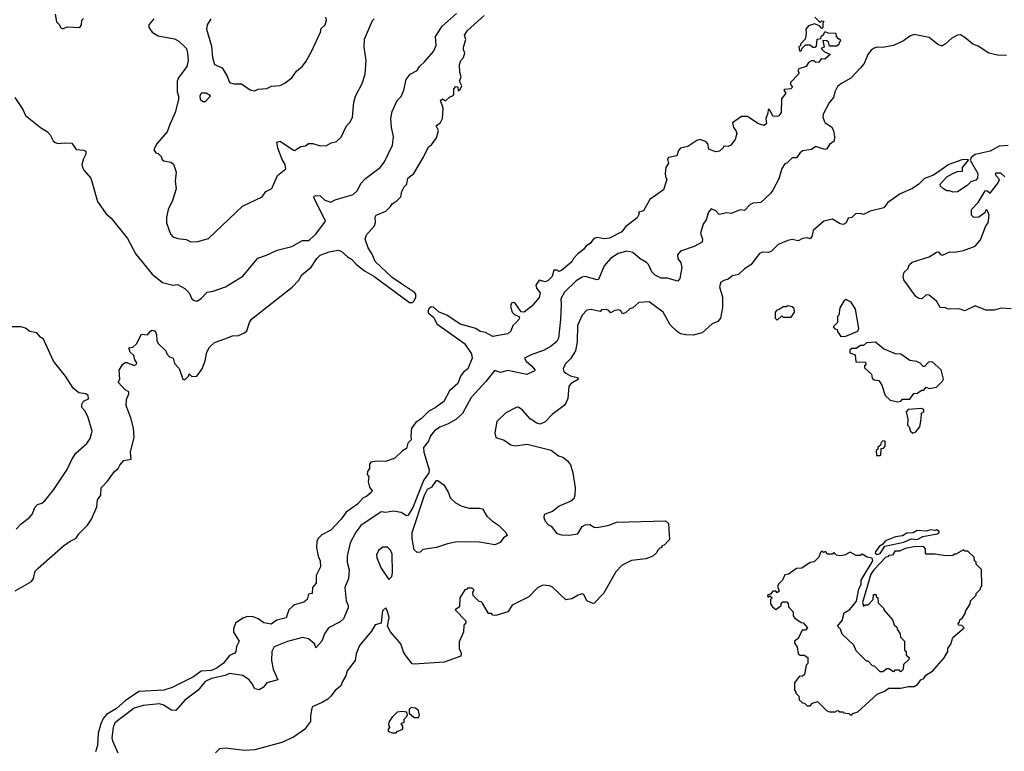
# Model space of a CAD drawing. Extents: x 1861455 to 2058065, y 200073 to 437907.
# Tile 91 of 256: x 1978316 to 1984930, y 236766 to 241678. Entities that reach past the tile are written whole.
import ezdxf

# ---------------------------------------------------------------- set-up
doc = ezdxf.new("R2010")
doc.units = 0

msp = doc.modelspace()

# ---------------------------------------------------------------- linework, layer by layer
at = {"layer": '0CON05XD'}
for points in [[(1978283.3, 241155), (1978337.1, 241075), (1978355.8, 241035), (1978456.2, 240955), (1978503.3, 240925), (1978521.2, 240905), (1978540, 240865), (1978555, 240853.3), (1978575, 240846.7), (1978615, 240852.5), (1978665, 240850), (1978695, 240807.5), (1978743.3, 240803.3), (1978760, 240795), (1978760, 240775), (1978743.8, 240745), (1978734.1, 240705.9), (1978738, 240685), (1978748, 240665), (1978794.5, 240614.5), (1978838.5, 240458.6), (1978895, 240377.5), (1978929.2, 240345), (1979039.8, 240209.8), (1979096, 240105), (1979205, 239970), (1979275, 239912.9), (1979344.4, 239895.6), (1979375, 239899.4), (1979425, 239872.5), (1979454.2, 239845), (1979472.5, 239805), (1979484.2, 239794.2), (1979505, 239788.6), (1979534.5, 239805.5), (1979575, 239848.8), (1979615, 239856.2), (1979697.5, 239885), (1979815, 239956.7), (1979915, 240077.5), (1979973.6, 240096.4), (1980045, 240130), (1980143.9, 240156.1), (1980215, 240196.7), (1980255, 240196.7), (1980265, 240203.3), (1980305, 240238.8), (1980369.1, 240325), (1980291.2, 240485), (1980295, 240492.5), (1980305, 240497.5), (1980335, 240496), (1980365, 240467.5), (1980405, 240453.8), (1980435, 240468.8), (1980555.9, 240504.1), (1980581.7, 240528.3), (1980610.1, 240579.9), (1980638.3, 240611.7), (1980736.2, 240685), (1980766.2, 240725), (1980790, 240775), (1980819.2, 240835), (1980826.2, 240895), (1980813.9, 240953.9), (1980810, 241015), (1980817, 241063), (1980852.5, 241135), (1980877.3, 241162.7), (1980895.6, 241205), (1980912, 241278), (1980938, 241312), (1980985, 241336.7), (1981001.2, 241365), (1981036, 241395), (1981095.4, 241464.6), (1981113.1, 241505), (1981108.6, 241565), (1981152.9, 241635), (1981249.8, 241720.2)], [(1978285, 237843.8), (1978395, 237906.2), (1978408, 237925), (1978420, 237975), (1978440, 237995), (1978610, 238145), (1978655, 238177.1), (1978694.2, 238195.8), (1978712, 238225), (1978771.2, 238285), (1978799.2, 238325), (1978833.6, 238406.4), (1978838, 238455), (1978860, 238485), (1978863.3, 238535), (1978905, 238578.8), (1978952, 238645), (1978977.1, 238665), (1978988, 238688), (1979015, 238718.8), (1979065, 238727.5), (1979059.2, 238775), (1979085.6, 238875), (1979080.6, 238935), (1979062.5, 239005), (1979030.8, 239085), (1979032.5, 239127.5), (1979050, 239165), (1979050, 239180), (1979025, 239192.5), (1978977.5, 239245), (1978987.5, 239265), (1978983.3, 239325), (1979007, 239363), (1979025, 239377.5), (1979035, 239377.5), (1979085, 239356.2), (1979100, 239365), (1979103.3, 239375), (1979090, 239395), (1979083.6, 239423.6), (1979057.5, 239445), (1979050, 239475), (1979075, 239480), (1979099.3, 239500.7), (1979135, 239566.7), (1979175, 239562.5), (1979195, 239587.5), (1979205, 239592.5), (1979225, 239587.5), (1979233.8, 239565), (1979236.7, 239525), (1979246.2, 239505), (1979297.5, 239455), (1979303.9, 239433.9), (1979322.5, 239415), (1979347.5, 239405), (1979355, 239370), (1979386.1, 239336.1), (1979412.5, 239265), (1979425, 239260), (1979450, 239285), (1979455, 239300), (1979473, 239283), (1979505.9, 239284.1), (1979541.2, 239335), (1979562.7, 239387.3), (1979571.9, 239445), (1979590.9, 239479.1), (1979625, 239510.6), (1979694.4, 239535.6), (1979745, 239556.2), (1979785, 239556.7), (1979826.7, 239575), (1979840.7, 239589.3), (1979858.8, 239645), (1979872.5, 239667.5), (1980147, 239883), (1980190.5, 239929.6), (1980211.2, 239965), (1980273.1, 240016.9), (1980311.2, 240075), (1980335, 240096.7), (1980395, 240120), (1980455, 240131.2), (1980475, 240123.8), (1980517, 240087), (1980545, 240071.2), (1980576.1, 240036.1), (1980631.2, 239991.2), (1980695.3, 239955.3), (1980935, 239778.8), (1980955, 239778.8), (1980965, 239790), (1980976, 239815), (1980976, 239835), (1980966.8, 239846.8), (1980880, 239905), (1980817.6, 239947.6), (1980704, 240055), (1980683.3, 240105), (1980656.1, 240146.1), (1980636.7, 240205), (1980646.4, 240233.6), (1980698.8, 240295), (1980706.4, 240316.4), (1980703.3, 240353.3), (1980710, 240365), (1980776.4, 240393.6), (1980807.5, 240425), (1980817, 240443), (1980852.5, 240465), (1980875, 240490), (1980882.5, 240525), (1980897.5, 240555), (1980916.7, 240575), (1980923.3, 240615), (1980963.6, 240646.4), (1981028.8, 240755), (1981062.5, 240825), (1981081.7, 240838.3), (1981115.7, 240884.3), (1981130, 240935), (1981113.6, 240966.4), (1981141.7, 240988.3), (1981156.2, 241015), (1981160, 241085), (1981142.5, 241135), (1981155, 241147.5), (1981177, 241133), (1981205, 241160), (1981225, 241167.5), (1981233, 241177), (1981232.5, 241215), (1981245, 241230), (1981258.3, 241228.3), (1981261.7, 241201.7), (1981275, 241210), (1981286.7, 241235), (1981270, 241265), (1981282.5, 241295), (1981273.3, 241325), (1981270, 241375), (1981280, 241405), (1981296.7, 241425), (1981306.7, 241455), (1981297.5, 241475), (1981296.7, 241495), (1981312.5, 241545), (1981303.3, 241575), (1981323.8, 241605), (1981435, 241706.2)], [(1978553.3, 241715), (1978563.9, 241663.9), (1978582.5, 241645), (1978590, 241625), (1978605, 241617.5), (1978635, 241630), (1978720, 241625), (1978730, 241645), (1978733.3, 241675), (1978745, 241687.5)], [(1979217.5, 241685), (1979182.5, 241645), (1979182.5, 241625), (1979206.2, 241595), (1979245, 241570), (1979355, 241549.2), (1979385, 241534), (1979435.8, 241485.8), (1979443.6, 241453.6), (1979446.7, 241405), (1979438.8, 241365), (1979381.7, 241288.3), (1979373.9, 241266.1), (1979372.5, 241195), (1979383.3, 241165), (1979383.6, 241143.6), (1979360, 241055), (1979324, 240975), (1979306.2, 240925), (1979235, 240842.5), (1979217.5, 240805), (1979230, 240785), (1979245, 240780), (1979268.3, 240758.3), (1979271.7, 240741.7), (1979285, 240730), (1979331.7, 240721.7), (1979349.3, 240709.3), (1979367.5, 240655), (1979360, 240595), (1979366.4, 240543.6), (1979342.5, 240465), (1979313.3, 240405), (1979303, 240353), (1979302.5, 240315), (1979328.3, 240238.3), (1979345, 240220), (1979378.3, 240208.3), (1979435, 240202.5), (1979465, 240187.5), (1979511.7, 240188.3), (1979585, 240210), (1979813.6, 240426.4), (1979945, 240490), (1979970, 240525), (1980010, 240545), (1980047, 240633), (1980103, 240677), (1980099.2, 240705), (1980079.1, 240739.1), (1980048.9, 240815), (1980043.6, 240856.4), (1980065, 240863.3), (1980155, 240802.5), (1980165, 240800), (1980175, 240810), (1980205, 240827.5), (1980235, 240832.5), (1980255, 240847.5), (1980285, 240847.5), (1980335, 240832.5), (1980377, 240833), (1980408.3, 240851.7), (1980445, 240860), (1980475, 240890), (1980510, 240965), (1980535, 240990), (1980552.5, 241025), (1980560, 241125), (1980572.5, 241165), (1980617.5, 241255), (1980636.7, 241315), (1980642.5, 241405), (1980628.8, 241495), (1980631.7, 241548.3), (1980686.4, 241673.6), (1980696.2, 241683.8)], [(1979598.8, 241685), (1979576.2, 241645), (1979570, 241615), (1979605, 241500), (1979611.2, 241425), (1979625, 241377.5), (1979675.5, 241355.5), (1979709.1, 241299.1), (1979725, 241257.5), (1979755, 241247.5), (1979805, 241246.7), (1979865, 241207.5), (1979895, 241200)], [(1979895, 241200), (1979918.3, 241211.7), (1979975, 241217.5), (1980008.3, 241231.7), (1980065, 241237.5), (1980100, 241255), (1980143, 241287), (1980175, 241332.5), (1980215, 241367.5), (1980240.7, 241399.3), (1980276.7, 241465), (1980337.5, 241595), (1980341.7, 241618.3), (1980367.5, 241645), (1980377.5, 241675), (1980372.5, 241695)], [(1983657.5, 241695), (1983691.7, 241661.7), (1983705, 241670), (1983718.3, 241668.3), (1983710, 241655), (1983710, 241625), (1983705, 241620), (1983688.3, 241638.3), (1983655, 241650), (1983613.6, 241636.4), (1983597.5, 241615), (1983600, 241585), (1983591.7, 241548.3), (1983560, 241515), (1983560, 241505), (1983550, 241495), (1983555, 241470), (1983565, 241470), (1983571.7, 241488.3), (1983595, 241510), (1983625, 241510), (1983643, 241493)], [(1983643, 241493), (1983657, 241493), (1983668.3, 241501.7), (1983673, 241547), (1983698.3, 241551.7), (1983700, 241565), (1983718.3, 241581.7), (1983725, 241600), (1983745, 241590), (1983798.3, 241588.3), (1983800, 241565), (1983815, 241550), (1983825, 241550), (1983830, 241535), (1983820, 241525), (1983818.3, 241511.7), (1983805, 241500), (1983755, 241500), (1983748.3, 241528.3), (1983737, 241537), (1983711.7, 241538.3), (1983720, 241495), (1983700, 241485), (1983721.7, 241461.7), (1983757, 241447), (1983758.3, 241441.7), (1983725, 241412.5), (1983700, 241415), (1983685, 241392.5), (1983665, 241390), (1983651.7, 241401.7), (1983635, 241402.5), (1983615, 241390), (1983600, 241365), (1983550.7, 241349.3), (1983542.5, 241335), (1983550, 241325), (1983548.3, 241311.7), (1983493, 241257), (1983493, 241243), (1983507.5, 241225), (1983495, 241213.3), (1983455, 241210), (1983450, 241205), (1983462.5, 241185), (1983433, 241147), (1983430, 241055), (1983415, 241032.5), (1983405, 241027.5), (1983375, 241030), (1983360, 241065), (1983345, 241080), (1983340, 241045), (1983327.5, 241015), (1983331.7, 240978.3), (1983315, 240967.5), (1983275, 240982.5), (1983205, 241027.5), (1983165, 241027.5), (1983103.3, 240985), (1983110, 240955), (1983127.5, 240935), (1983132.5, 240915), (1983122.5, 240875), (1983093.6, 240836.4), (1983075, 240827.5), (1983045, 240830), (1983040, 240815), (1983017.5, 240795), (1982990.7, 240790.7), (1982945, 240810), (1982937.5, 240845), (1982925, 240860), (1982885, 240873.3), (1982865, 240866.7), (1982805, 240826), (1982755, 240816.7), (1982740.5, 240799.6), (1982730, 240765), (1982675, 240752.5), (1982668.3, 240741.7), (1982673.8, 240715), (1982656.7, 240685), (1982652.5, 240645), (1982653.3, 240625), (1982662.5, 240605), (1982640, 240535), (1982548.3, 240471.7), (1982506.7, 240395), (1982473.6, 240386.4), (1982477.5, 240375), (1982463, 240347), (1982385, 240287.5), (1982360, 240255), (1982278, 240212), (1982245, 240206.7), (1982195, 240216.2), (1982171.7, 240208.3), (1982147.5, 240175), (1982120, 240160), (1982103.3, 240135), (1982064, 240106), (1982036.2, 240075), (1982025, 240052), (1981955, 239993.3), (1981937, 239987), (1981925, 239996.7), (1981903.8, 239996.2), (1981892.5, 239955), (1981865, 239927.5), (1981845, 239917.5), (1981805, 239930), (1981782, 239895), (1981787.1, 239875), (1981812, 239845), (1981805, 239813.3), (1981755.5, 239754.5), (1981705.4, 239714.6), (1981685, 239716.2), (1981643.3, 239775), (1981635, 239780), (1981620, 239775), (1981612.9, 239755), (1981624.6, 239714.6), (1981639.1, 239699.1), (1981673.3, 239683.3), (1981668.8, 239665), (1981647.8, 239642.2), (1981628.8, 239625), (1981614.1, 239585.9), (1981595, 239570), (1981495, 239550), (1981445, 239578.8), (1981410, 239585), (1981380, 239605), (1981275, 239634), (1981185, 239693.8), (1981134.2, 239714.2), (1981095, 239748.8), (1981080.5, 239749.6), (1981065, 239736.7), (1981058.8, 239725), (1981060.5, 239710.4), (1981098.3, 239678.3), (1981117, 239637), (1981303.3, 239505), (1981350, 239435), (1981356.2, 239405), (1981326, 239335), (1981297.8, 239312.2), (1981276.9, 239285), (1981259.4, 239235), (1981204, 239186), (1981165.7, 239115), (1981107.8, 239072.2), (1981065, 239050.6), (1981015, 239000), (1980976.7, 238973.3), (1980948.5, 238935), (1980943.5, 238885), (1980945, 238856.7), (1980923.1, 238835), (1980915, 238800), (1980887.1, 238782.9), (1980835, 238733.3), (1980775, 238712.5), (1980715, 238713.3), (1980673.6, 238706.4), (1980666.4, 238693.6), (1980666.7, 238665), (1980652.5, 238645), (1980650, 238625), (1980661.7, 238611.7), (1980657.5, 238575), (1980665, 238540), (1980682.5, 238515), (1980680, 238505), (1980645, 238476.7), (1980622.3, 238467.7), (1980586, 238425), (1980507.8, 238372.2), (1980475.7, 238325), (1980405, 238250), (1980345, 238218.8), (1980320, 238195), (1980311.4, 238175), (1980309.4, 238135), (1980321.4, 238075), (1980334.2, 238045), (1980336.2, 238005), (1980306.7, 237945), (1980306.7, 237895), (1980282.5, 237865), (1980280, 237825), (1980255, 237820), (1980247.5, 237785), (1980223.6, 237766.4), (1980161.2, 237748.8), (1980150, 237740), (1980123.3, 237715), (1980105, 237662.5), (1980044.1, 237645.9), (1980005, 237620), (1979955, 237629.2), (1979918.8, 237655), (1979885, 237668.1), (1979845, 237670.5), (1979815, 237659.5), (1979765.6, 237625), (1979752.4, 237587.6), (1979752.2, 237565), (1979790, 237505), (1979771.2, 237468.8), (1979767.5, 237435), (1979760, 237425), (1979725, 237408.1), (1979685, 237358.1), (1979643.3, 237325), (1979605, 237308.8), (1979535, 237304.6), (1979482.5, 237265), (1979340, 237195), (1979285, 237176.9), (1979115, 237166.5), (1979025, 237104.6), (1978965, 237053.8), (1978898, 237012), (1978876.2, 236985), (1978860.2, 236949.8), (1978843.1, 236886.9), (1978839.5, 236805), (1978825, 236762.5)], [(1984945, 241438.8), (1984885, 241440), (1984825, 241453.3), (1984755, 241500), (1984717.5, 241515), (1984665, 241560), (1984636.4, 241576.4), (1984615, 241573.8), (1984577.5, 241555), (1984535, 241516.7), (1984515, 241503.3), (1984505, 241503.3), (1984482.7, 241512.7), (1984425, 241558.8), (1984325, 241578.8), (1984295, 241568.6), (1984253.8, 241536.2), (1984185.8, 241505.8), (1984115, 241490.8), (1984075, 241493.8), (1984055, 241487.5), (1984035, 241473.3), (1984013.8, 241445), (1983987.5, 241385), (1983965, 241354.2), (1983898, 241285), (1983831.9, 241248.1), (1983810.5, 241229.5), (1983790.8, 241195), (1983783.3, 241155), (1983756.2, 241125), (1983713.3, 241045), (1983710, 241025), (1983719.3, 240999.3), (1983727.5, 240985), (1983768.3, 240958.3), (1983782.5, 240935), (1983790, 240895), (1983786.1, 240863.9), (1983755, 240840), (1983737.7, 240812.3), (1983725, 240806.7), (1983665, 240826.7), (1983635, 240807.5), (1983575, 240797.5), (1983557, 240783), (1983535, 240750), (1983505, 240750), (1983470, 240715), (1983455, 240710), (1983435, 240680), (1983415, 240610), (1983376.1, 240533.9), (1983359.3, 240510.7), (1983295, 240450), (1983243, 240447), (1983223.6, 240436.4), (1983185, 240397.5), (1983155, 240402.5), (1983095, 240377.5), (1983065, 240382.5), (1983015, 240370), (1982992.5, 240395), (1982961.7, 240408.3), (1982943, 240387), (1982926.7, 240335), (1982906.2, 240305), (1982890, 240245), (1982903.3, 240205), (1982900, 240185), (1982847.5, 240155), (1982755, 240123.8), (1982735, 240100)], [(1979565, 241130), (1979598.3, 241168.3), (1979567.5, 241185), (1979535, 241185.8), (1979525.8, 241165), (1979529.2, 241145), (1979545, 241130), (1979565, 241130)], [(1984957, 240833), (1984895, 240828.8), (1984833.9, 240796.1), (1984735, 240773.3), (1984707, 240753), (1984700, 240735), (1984752.5, 240645), (1984750, 240615), (1984738.3, 240601.7), (1984705, 240590), (1984680, 240565), (1984615, 240522.5), (1984585, 240520), (1984565, 240530), (1984545, 240530), (1984521.7, 240541.7), (1984501.7, 240561.7), (1984500, 240575), (1984545, 240622.5), (1984585, 240646.7), (1984615, 240660), (1984648.3, 240661.7), (1984650, 240685), (1984690, 240735), (1984685, 240740), (1984645, 240738), (1984557.5, 240705), (1984455, 240633.8), (1984395, 240611.2), (1984355.8, 240574.2), (1984314, 240546), (1984230, 240510), (1984182.5, 240475), (1984148.3, 240451.7), (1984120, 240415), (1984028.3, 240391.7), (1983985, 240370), (1983963, 240377), (1983930, 240375), (1983905, 240350), (1983880, 240345), (1983867.5, 240315), (1983847.5, 240302.5), (1983826.7, 240306.7), (1983775, 240338), (1983716.7, 240325), (1983646.2, 240263.8), (1983637.3, 240222.7), (1983625, 240207.5), (1983605, 240213.3), (1983575, 240210), (1983545, 240193.3), (1983505, 240203.3), (1983475, 240196.2), (1983411.2, 240168.8), (1983365, 240123.3), (1983345.9, 240114.1), (1983305, 240118), (1983285, 240109.2), (1983226.9, 240033.1), (1983183.8, 240005), (1983145, 239967.5), (1983105, 239958.8), (1983075, 239936.2), (1983045, 239928), (1983026.7, 239915), (1983016.2, 239885), (1983036, 239815), (1983036, 239745), (1983023.3, 239675), (1983005, 239652.5), (1982967.5, 239635), (1982900, 239575), (1982839.3, 239560.7), (1982791.7, 239561.7), (1982755, 239570), (1982735, 239582.5), (1982685, 239630), (1982638, 239715), (1982544.1, 239784.1), (1982475, 239778.8), (1982435, 239743.3), (1982413.9, 239736.1), (1982385, 239710), (1982365, 239702.5), (1982353.9, 239723.9), (1982340.7, 239730.7), (1982314.5, 239725.5), (1982285, 239710), (1982272.5, 239725), (1982255, 239732.5), (1982225, 239730), (1982215, 239720), (1982155, 239732.5), (1982125, 239727.5), (1982093.3, 239695), (1982062, 239625), (1982060, 239515), (1982048.8, 239455), (1982015, 239400), (1981980, 239365), (1981966.7, 239335), (1981970, 239315), (1981983.8, 239305), (1982015, 239286.7), (1982060, 239275), (1982070, 239265), (1982020, 239235), (1982005, 239217.5), (1981997.5, 239135), (1981985, 239102.5), (1981973, 239087), (1981892.3, 239027.7), (1981845, 238977.5), (1981813, 238963), (1981789.3, 238969.3), (1981745, 238997.5), (1981696.7, 239055), (1981666.2, 239076.2), (1981650, 239075), (1981581.7, 239038.3), (1981520.7, 238979.3), (1981507.5, 238905), (1981513.6, 238873.6), (1981570, 238855), (1981615, 238822.5), (1981645, 238817.5), (1981725, 238827.5), (1981885, 238787.5), (1981935, 238750), (1981965, 238740), (1981996.4, 238716.4), (1982015, 238690), (1982031.2, 238635), (1982047.1, 238535), (1982046, 238485), (1982038.3, 238461.7), (1982017.5, 238445), (1981939.3, 238410.7), (1981895, 238376.7), (1981840, 238355), (1981837.5, 238335), (1981845, 238310), (1981867, 238287), (1981886.4, 238276.4), (1981925, 238228.8), (1981955, 238220), (1982005, 238217.5), (1982064.2, 238225.8), (1982094.4, 238275.6), (1982115, 238286.7), (1982145, 238287.5), (1982175, 238271.2), (1982195, 238268.8), (1982275, 238283.8), (1982325, 238303.3), (1982655, 238312.5), (1982673.3, 238295), (1982681.7, 238188.3), (1982645, 238150), (1982630, 238145), (1982630, 238135), (1982615, 238130), (1982600, 238115), (1982595, 238100), (1982570, 238075), (1982521.7, 238058.3), (1982425, 238047.5), (1982362.5, 238015), (1982319.3, 237970.7), (1982237.5, 237825), (1982175, 237760), (1982165, 237758.8), (1982125, 237776.2), (1982105, 237817.5), (1982095, 237822.5), (1982066.4, 237813.6), (1982025, 237788.8), (1981985, 237783.8), (1981895, 237866.7), (1981875, 237876.2), (1981829.3, 237880.7), (1981795, 237862.5), (1981735, 237802.5), (1981625, 237747.5), (1981595, 237702.5), (1981515, 237677.5), (1981495, 237680), (1981485, 237690), (1981465, 237690), (1981425, 237760), (1981415, 237770), (1981401.7, 237771.7), (1981361.7, 237811.7), (1981360, 237835), (1981368.3, 237848.3), (1981355, 237860), (1981325, 237860), (1981318.3, 237851.7), (1981305, 237850), (1981272.5, 237795), (1981270, 237735), (1981240, 237715), (1981311.7, 237641.7), (1981311.7, 237628.3), (1981298.3, 237611.7), (1981297.5, 237565), (1981268.3, 237501.7), (1981267.5, 237455), (1981282.5, 237425), (1981280, 237405), (1981166.4, 237363.6), (1980965, 237350), (1980953.3, 237353.3), (1980908.3, 237411.7), (1980893, 237433), (1980877, 237487), (1980807, 237567), (1980787.5, 237605), (1980797, 237663), (1980787.5, 237705), (1980775, 237730), (1980755, 237710), (1980750, 237695), (1980743, 237627), (1980703.3, 237615), (1980678.8, 237571.2), (1980598.8, 237475), (1980575, 237420), (1980570, 237375), (1980516.7, 237305), (1980507.7, 237272.3), (1980483.3, 237235), (1980473.3, 237205), (1980435, 237173.3), (1980406.7, 237135), (1980385, 237116.7), (1980347.7, 237092.3), (1980280, 237065), (1980268.8, 237005), (1980270, 236965), (1980228.8, 236911.2), (1980155, 236860), (1980075.9, 236824.1), (1979895, 236776.2), (1979825, 236771.2), (1979695, 236786.7), (1979658.3, 236781.7), (1979630, 236755)], [(1984975, 239736.2), (1984909.5, 239740.4), (1984861.2, 239728.8), (1984805, 239728.8), (1984735, 239756), (1984665, 239723.8), (1984626.1, 239736.1), (1984555, 239733.8), (1984535, 239743.3), (1984500, 239745), (1984476.5, 239786.5), (1984425, 239828.8), (1984405, 239830), (1984375, 239803.8), (1984355, 239806.7), (1984335, 239818.8), (1984255, 239931.2), (1984250, 239955), (1984258, 239982), (1984282.5, 240005), (1984293.8, 240035), (1984310.5, 240049.6), (1984425, 240086.7), (1984475, 240117.5), (1984485, 240120), (1984500.7, 240100.7), (1984515, 240096.7), (1984565, 240120), (1984595, 240116.7), (1984655, 240128.8), (1984735, 240156.7), (1984770.7, 240199.3), (1984806.4, 240293.6), (1984822.5, 240315), (1984827.5, 240365), (1984815, 240400), (1984805, 240400), (1984799.3, 240380.7), (1984758.3, 240351.7), (1984725, 240350), (1984710, 240365), (1984710, 240405), (1984755, 240450), (1984800.7, 240529.3), (1984811.7, 240531.7), (1984835, 240512.5), (1984887.7, 240582.3), (1984897.5, 240605), (1984875, 240630), (1984870, 240645), (1984875, 240650), (1984905, 240650.8), (1984934, 240624)], [(1982735, 240100), (1982735.9, 240075.9), (1982756.2, 240045), (1982763.8, 240015), (1982749.3, 239940.7), (1982737, 239923), (1982665, 239943.3), (1982625, 239943.8), (1982585, 239964), (1982561.2, 239985), (1982538.8, 240035), (1982527.3, 240047.3), (1982483.2, 240073.2), (1982435, 240116.2), (1982395, 240124.2), (1982335, 240107.5), (1982284.5, 240075.5), (1982242.5, 240025), (1982205, 239933.3), (1982195, 239931.2), (1982115, 239954.3), (1982095, 239949.2), (1982054, 239925), (1981975, 239848), (1981950, 239805), (1981954.2, 239765), (1981948.1, 239665), (1981935, 239540), (1981923, 239517), (1981885, 239486), (1981835, 239458), (1981755, 239430.8), (1981706.7, 239405), (1981717.5, 239385), (1981753.5, 239355), (1981778, 239325), (1981772.5, 239317.5), (1981735, 239302.5), (1981723.3, 239296.7), (1981595, 239322.5), (1981545, 239310), (1981505, 239323.3), (1981449.6, 239250.4), (1981348.8, 239141.2), (1981291.1, 239035), (1981245, 238994.7), (1981195, 238965.4), (1981137.6, 238942.4), (1981101.4, 238918.6), (1981076.2, 238885), (1981062.7, 238847.3), (1981028.1, 238805), (1981030.8, 238775), (1981065.5, 238655.5), (1981063.6, 238635), (1981029.3, 238585), (1980956.4, 238403.6), (1980925, 238351.2), (1980915, 238346.7), (1980878.8, 238368.8), (1980825, 238378), (1980775, 238370), (1980745, 238373.3), (1980709.5, 238350.5), (1980607.3, 238282.7), (1980573, 238237), (1980536, 238165), (1980516.2, 238075), (1980516.2, 238035), (1980528.8, 237985), (1980523.8, 237925), (1980498.8, 237865), (1980508.8, 237775), (1980521.2, 237745), (1980521.7, 237728.3), (1980491.2, 237655), (1980467.5, 237635), (1980391.2, 237595), (1980364, 237555), (1980345.7, 237504.3), (1980305, 237460), (1980297.5, 237485), (1980255, 237520), (1980215, 237530.8), (1980115, 237503.3), (1980025, 237466), (1980008.8, 237435), (1980007.1, 237375), (1980017.9, 237317.9), (1980050, 237245), (1979975, 237226), (1979952, 237195), (1979925, 237179.2), (1979895.9, 237185.9), (1979877.7, 237217.7), (1979856.7, 237245), (1979815, 237274), (1979725, 237288.6), (1979695.5, 237274.5), (1979605, 237253.6), (1979560.8, 237235), (1979515, 237177.1), (1979425, 237108), (1979365, 237040), (1979332.7, 237042.7), (1979284.5, 237074.5), (1979254.4, 237084.4), (1979145, 237073.3), (1979085.4, 237054.6), (1978955, 236955.8), (1978943.1, 236925), (1978934.5, 236855.5), (1978938.6, 236835), (1978975.9, 236755.9)], [(1983831.7, 239551.7), (1983865, 239552.5), (1983945, 239587.5), (1983953.3, 239605), (1983930, 239735), (1983901.7, 239781.7), (1983865, 239800), (1983851.7, 239788.3), (1983826.1, 239743.9), (1983817.5, 239695), (1983810, 239685), (1983810, 239645), (1983780, 239615), (1983791.7, 239601.7), (1983808.3, 239598.3), (1983810, 239585), (1983831.7, 239551.7)], [(1983405, 239660), (1983435, 239690), (1983445, 239680), (1983498.3, 239681.7), (1983520, 239715), (1983518.3, 239738.3), (1983505, 239750), (1983475, 239757.5), (1983465, 239750), (1983445, 239750), (1983418.3, 239731.7), (1983401.7, 239728.3), (1983390, 239715), (1983390, 239675), (1983405, 239660)], [(1978293, 238257), (1978325, 238292.5), (1978382.5, 238335), (1978400.7, 238359.3), (1978416.4, 238403.6), (1978435, 238422.5), (1978465, 238432.5), (1978485, 238447.5), (1978545.8, 238524.2), (1978635, 238657.5), (1978666.2, 238725), (1978693.1, 238766.9), (1978767.7, 238832.3), (1978790, 238865), (1978803.3, 238915), (1978773.8, 239013.8), (1978753, 239053), (1978732.5, 239075), (1978732.5, 239095), (1978745, 239117.5), (1978778.3, 239131.7), (1978776.2, 239155), (1978760, 239165), (1978712.3, 239172.3), (1978674.2, 239204.2), (1978624.4, 239285), (1978543.5, 239385), (1978475, 239533.8), (1978455.6, 239545.6), (1978430, 239575), (1978384.2, 239584.2), (1978355, 239607.5), (1978324.1, 239615.9), (1978220, 239615)], [(1984215, 239113.3), (1984235, 239117.5), (1984245, 239130), (1984295, 239130), (1984321.7, 239168.3), (1984345, 239170), (1984375, 239190), (1984388.3, 239191.7), (1984405, 239210), (1984425, 239202.5), (1984475, 239210), (1984515, 239250), (1984522.5, 239265), (1984505, 239327.5), (1984445, 239380), (1984421.7, 239378.3), (1984395, 239350), (1984385, 239350), (1984365, 239372.5), (1984343, 239383), (1984295, 239390), (1984235, 239432.5), (1984200, 239435), (1984119.3, 239469.3), (1984065, 239513.3), (1984005, 239507.5), (1983985, 239490), (1983965, 239490), (1983935, 239470), (1983905, 239470), (1983891.7, 239458.3), (1983891.7, 239441.7), (1983928.3, 239428.3), (1983931.7, 239381.7), (1983998.3, 239378.3), (1984000, 239365), (1983990, 239355), (1983991.7, 239341.7), (1984038.3, 239298.3), (1984041.7, 239271.7), (1984055, 239260), (1984087.5, 239255), (1984106.7, 239225), (1984130, 239155), (1984163, 239123), (1984215, 239113.3)], [(1984315, 238902.5), (1984335, 238910), (1984362.5, 238945), (1984372.5, 238995), (1984373, 239037), (1984390, 239045), (1984388.3, 239058.3), (1984377, 239067), (1984285, 239060), (1984270, 239045), (1984282.5, 238995), (1984280, 238955), (1984290, 238945), (1984300, 238915), (1984315, 238902.5)], [(1984071.7, 238751.7), (1984095, 238752.5), (1984100, 238755), (1984101.7, 238798.3), (1984118.3, 238801.7), (1984130, 238815), (1984130, 238845), (1984125, 238850), (1984111.7, 238848.3), (1984101.7, 238838.3), (1984098.3, 238821.7), (1984080, 238805), (1984080, 238795), (1984070, 238785), (1984071.7, 238751.7)], [(1980985, 238100), (1980965, 238117.5), (1980951.4, 238195), (1980952.5, 238235), (1981035, 238486.2), (1981056, 238525), (1981087.6, 238542.4), (1981115, 238583.3), (1981125, 238583.8), (1981165, 238554), (1981195, 238506.7), (1981208.8, 238465), (1981243.2, 238433.2), (1981285, 238412), (1981335, 238398.8), (1981405, 238398.8), (1981423.6, 238393.6), (1981453.3, 238345), (1981491.4, 238311.4), (1981533.3, 238285), (1981582.5, 238235), (1981590, 238215), (1981565, 238200), (1981543, 238167), (1981507.7, 238152.3), (1981405, 238170), (1981255, 238172.9), (1981190.3, 238159.7), (1981115, 238134), (1981025, 238121.2), (1981005, 238103.8), (1980985, 238100)], [(1984075, 238088), (1984095, 238094), (1984127.7, 238142.3), (1984255, 238170), (1984305, 238191.9), (1984345, 238187.5), (1984381.7, 238208.3), (1984480, 238225), (1984492.5, 238235), (1984491.7, 238241.7), (1984475, 238252.5), (1984465, 238247.5), (1984435, 238252.5), (1984405, 238243.3), (1984345, 238247.5), (1984317, 238233), (1984275, 238230), (1984245, 238212.5), (1984200, 238205), (1984131.7, 238178.3), (1984115, 238157.5), (1984088.3, 238141.7), (1984063.9, 238106.1), (1984063.3, 238095), (1984075, 238088)], [(1980795, 237920), (1980815, 237940), (1980820, 237965), (1980818.3, 238088.3), (1980806.1, 238116.1), (1980786.1, 238136.1), (1980755, 238136.7), (1980726.4, 238113.6), (1980713.3, 238085), (1980713.8, 238065), (1980743.3, 237995), (1980795, 237920)], [(1983905, 237010), (1983911.7, 237018.3), (1983945, 237030), (1984075, 237150), (1984125, 237170), (1984155, 237190), (1984235, 237190), (1984285, 237200), (1984325, 237200), (1984346.4, 237213.6), (1984370, 237245), (1984390, 237255), (1984403.3, 237276.7), (1984450, 237305), (1984527, 237393), (1984550, 237435), (1984550, 237455), (1984570, 237485), (1984585, 237530), (1984660, 237595), (1984645, 237610), (1984621.7, 237611.7), (1984620, 237625), (1984628.3, 237631.7), (1984631.7, 237648.3), (1984648.3, 237661.7), (1984670, 237695), (1984670, 237705), (1984700, 237755), (1984703, 237777), (1984740, 237815), (1984740, 237825), (1984770, 237855), (1984770, 237865), (1984780, 237875), (1984777, 237987), (1984741.7, 238021.7), (1984740, 238035), (1984730, 238045), (1984728.3, 238068.3), (1984685, 238110), (1984665, 238110), (1984655, 238117.5), (1984605, 238090), (1984595, 238090), (1984585, 238080), (1984535, 238077.5), (1984465, 238090), (1984405, 238090), (1984400, 238095), (1984400, 238125), (1984388.3, 238138.3), (1984335, 238140), (1984263, 238127), (1984225, 238110), (1984195, 238110), (1984178.3, 238081.7), (1984155, 238080), (1984148.3, 238071.7), (1984135, 238070), (1984054, 237985), (1984034.2, 237955), (1983977.5, 237765), (1983985, 237740), (1983995, 237750), (1984015, 237750), (1984050, 237785), (1984051.7, 237818.3), (1984068.3, 237818.3), (1984070, 237805), (1984080, 237795), (1984081.7, 237761.7), (1984120, 237725), (1984120, 237715), (1984178.3, 237648.3), (1984190, 237615), (1984208.3, 237598.3), (1984210, 237585), (1984230, 237555), (1984231.7, 237531.7), (1984260, 237505), (1984260, 237445), (1984270, 237435), (1984271.7, 237411.7), (1984290, 237395), (1984288.3, 237381.7), (1984251.7, 237348.3), (1984250, 237315), (1984235, 237300), (1984225, 237310), (1984195, 237310), (1984185, 237300), (1984155, 237320), (1984141.7, 237318.3), (1984115, 237300), (1984095, 237300), (1984058.3, 237338.3), (1984045, 237340), (1984015, 237370), (1984005, 237370), (1983935, 237440), (1983918.3, 237478.3), (1983841.7, 237551.7), (1983830, 237585), (1983810, 237605), (1983840, 237645), (1983854, 237695), (1983892.1, 237717.9), (1983936.2, 237773.8), (1983953.1, 237856.9), (1983968.6, 237885), (1983969.4, 237915), (1984045.8, 238045), (1984043, 238063), (1984008.3, 238068.3), (1983975, 238090), (1983965, 238080), (1983935, 238080), (1983895, 238103.3), (1983856.4, 238083.6), (1983825, 238077.5), (1983803, 238083), (1983785, 238100), (1983775, 238090), (1983745, 238090), (1983728.3, 238108.3), (1983715, 238100), (1983705, 238110), (1983695, 238100), (1983685, 238070), (1983653, 238037), (1983625, 238032.5), (1983570, 237995), (1983535, 237992.5), (1983480, 237955), (1983455, 237950), (1983440, 237915), (1983415, 237890), (1983407.5, 237875), (1983418.3, 237841.7), (1983405, 237830), (1983395, 237840), (1983375, 237840), (1983358.3, 237821.7), (1983340, 237815), (1983341.7, 237801.7), (1983355, 237810), (1983370, 237795), (1983360, 237785), (1983360, 237755), (1983372.5, 237735), (1983395, 237717.5), (1983430, 237745), (1983430, 237755), (1983441.7, 237768.3), (1983468.3, 237768.3), (1983477.5, 237757.5), (1983480, 237735), (1983511.7, 237701.7), (1983512.5, 237675), (1983520.7, 237660.7), (1983565, 237630), (1983578.3, 237628.3), (1983607.5, 237595), (1983595, 237580), (1983571.7, 237578.3), (1983546.1, 237523.9), (1983520, 237505), (1983520, 237495), (1983537.5, 237465), (1983545, 237420), (1983558.3, 237411.7), (1983585, 237410), (1983610, 237395), (1983610, 237355), (1983600, 237345), (1983588.3, 237281.7), (1983575, 237270), (1983551.7, 237268.3), (1983520, 237225), (1983520, 237175), (1983530, 237165), (1983530, 237155), (1983550, 237135), (1983551.7, 237111.7), (1983575, 237090), (1983588.3, 237088.3), (1983605, 237070), (1983625, 237070), (1983641.7, 237088.3), (1983675, 237100), (1983735, 237040), (1983755, 237030), (1983795, 237030), (1983801.7, 237038.3), (1983815, 237040), (1983825, 237030), (1983845, 237030), (1983853, 237023), (1983885, 237020), (1983895, 237010), (1983905, 237010)], [(1980995, 236992.5), (1981001.2, 237005), (1980995, 237040), (1980975, 237056.2), (1980945, 237060), (1980933, 237047), (1980931.7, 237021.7), (1980965, 236992.5), (1980995, 236992.5)], [(1980845, 236890), (1980851.7, 236898.3), (1980890, 236915), (1980890, 236935), (1980880, 236945), (1980880, 236955), (1980898.3, 236961.7), (1980898.3, 236981.7), (1980920, 237005), (1980917.5, 237027.5), (1980885, 237032.5), (1980851.7, 237028.3), (1980815, 236992.5), (1980797.5, 236965), (1980792.5, 236945), (1980800, 236925), (1980790, 236915), (1980791.7, 236901.7), (1980815, 236890), (1980845, 236890)]]:
    msp.add_lwpolyline(points, dxfattribs=at)

doc.saveas('drawing.dxf')
